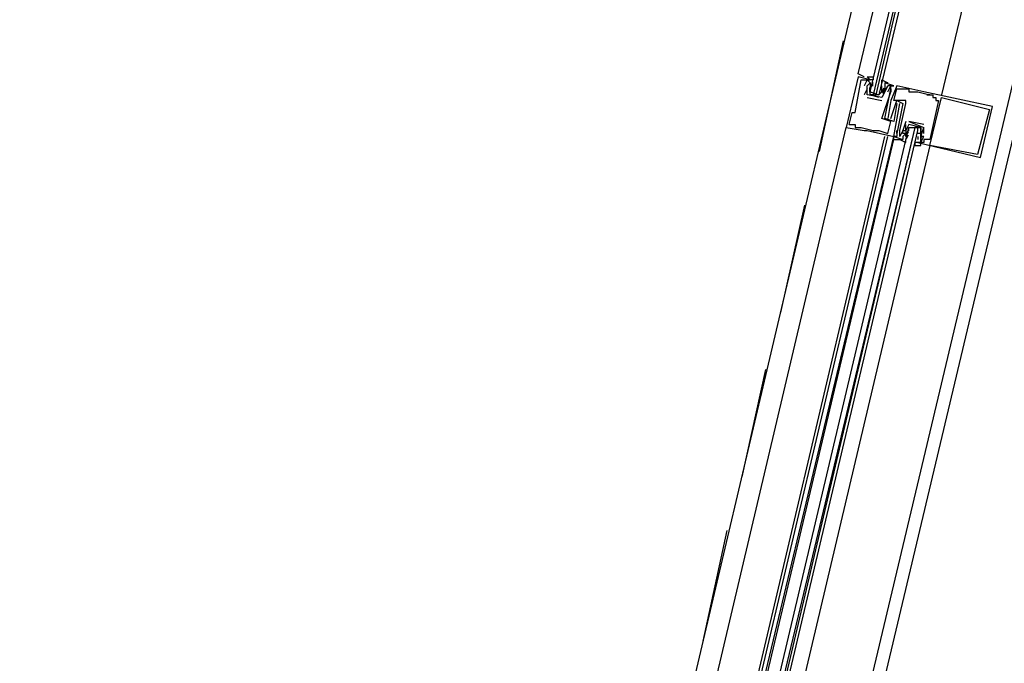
# Model space of a CAD drawing. Header units: feet. Extents: x -79 to 198, y -22 to 181.
# Tile 68 of 256: x 99.09 to 103.49, y 23.63 to 26.5. Entities that reach past the tile are written whole.
import ezdxf

# ---------------------------------------------------------------- set-up
doc = ezdxf.new("R2010")
doc.units = ezdxf.units.FT
doc.layers.add('A-LINEA', color=7, linetype='CONTINUOUS')

msp = doc.modelspace()

# ---------------------------------------------------------------- linework, layer by layer
at = {"layer": 'A-LINEA'}
for p, q in [((103.68, 30.2311), (101.76, 22.0844)), ((104.44, 30.0444), (102.5067, 21.9111)), ((102.7733, 26.4044), (102.6667, 25.9111)), ((102.8933, 26.2311), (102.84, 26.2444)), ((102.84, 26.2444), (102.84, 26.2444)), ((102.8533, 26.2311), (102.8533, 26.2311)), ((102.8667, 26.2311), (102.8667, 26.2311)), ((102.88, 26.2311), (102.88, 26.2311)), ((102.8933, 26.2311), (102.8933, 26.2311)), ((102.9067, 26.2311), (102.9067, 26.2311)), ((102.8667, 26.2044), (102.8667, 26.2044)), ((102.88, 26.1911), (102.8667, 26.1644)), ((102.88, 26.2044), (102.88, 26.2044)), ((102.88, 26.2044), (102.88, 26.2044)), ((102.88, 26.1911), (102.88, 26.1911)), ((102.8925, 26.1755), (102.8919, 26.1959)), ((102.8932, 26.1813), (102.8922, 26.1932)), ((102.8933, 26.2178), (102.8933, 26.2178)), ((102.8933, 26.2178), (102.8933, 26.2044)), ((102.8933, 26.2044), (102.8933, 26.2044)), ((102.8933, 26.1911), (102.8933, 26.1911)), ((102.9065, 26.208), (102.9055, 26.2199)), ((102.9059, 26.2027), (102.9056, 26.221)), ((102.9467, 26.2044), (102.9467, 26.2044)), ((102.9467, 26.1911), (102.9467, 26.2044)), ((102.9467, 26.1911), (102.9467, 26.1911)), ((102.958, 26.1883), (102.9484, 26.1703)), ((102.9552, 26.1933), (102.9489, 26.1832)), ((102.96, 26.2178), (102.96, 26.2178)), ((102.96, 26.1911), (102.96, 26.1911)), ((102.9703, 26.2004), (102.9618, 26.1841)), ((102.9733, 26.2044), (102.9733, 26.2044)), ((102.9867, 26.2044), (102.9867, 26.2044)), ((102.9867, 26.2044), (102.9867, 26.2044)), ((102.9867, 26.1911), (102.9867, 26.1911)), ((103, 26.2044), (103, 26.2044)), ((103.0133, 26.2044), (103.0133, 26.2044)), ((103.0133, 26.1911), (103.0133, 26.1911)), ((103.0667, 26.1911), (103.0667, 26.1911)), ((102.8667, 26.1644), (102.8667, 26.1644)), ((102.88, 26.1644), (102.88, 26.1644)), ((102.88, 26.1644), (102.88, 26.1644)), ((102.88, 26.1511), (102.9467, 26.1378)), ((102.88, 26.1511), (102.88, 26.1511)), ((102.8933, 26.1778), (102.8933, 26.1778)), ((102.9333, 26.1511), (102.8933, 26.1644)), ((102.9067, 26.1644), (102.92, 26.1644)), ((102.9333, 26.1778), (102.9333, 26.1778)), ((102.9467, 26.1511), (102.9467, 26.1511)), ((102.9467, 26.1511), (102.9467, 26.1511)), ((102.9467, 26.1378), (102.9467, 26.1378)), ((102.9552, 26.18), (102.9489, 26.1698)), ((102.96, 26.1778), (102.96, 26.1778)), ((102.96, 26.1778), (102.96, 26.1778)), ((102.9733, 26.1778), (102.9733, 26.1778)), ((102.9867, 26.1778), (102.9867, 26.1778)), ((102.9867, 26.1778), (102.9867, 26.1778)), ((102.9867, 26.1378), (102.9867, 26.1378)), ((103, 26.1378), (103, 26.1378)), ((103.0133, 26.1378), (103.0133, 26.1378)), ((103.0533, 26.1378), (103.0533, 26.1378)), ((103.0667, 26.1778), (103.0667, 26.1778)), ((103.08, 26.1778), (103.08, 26.1778)), ((103.0933, 26.1778), (103.0933, 26.1778)), ((103.1067, 26.1778), (103.1067, 26.1778)), ((103.1333, 26.1778), (103.1333, 26.1778)), ((103.1467, 26.1644), (103.1467, 26.1644)), ((103.16, 26.1644), (103.16, 26.1644)), ((103.16, 26.1644), (103.16, 26.1644)), ((103.1733, 26.1644), (103.1733, 26.1644)), ((103.1733, 26.1511), (103.1733, 26.1511)), ((103.1867, 26.1511), (103.1867, 26.1511)), ((103.1867, 26.1378), (103.1867, 26.1378)), ((103.2, 26.1378), (103.2, 26.1378)), ((103.2133, 26.1511), (103.2133, 26.1511)), ((103.0133, 26.1244), (103.0133, 26.1244)), ((103.0267, 26.1244), (103.0267, 26.1244)), ((103.04, 26.1244), (103.04, 26.1244)), ((103.0533, 26.1244), (103.0533, 26.1244)), ((103.4267, 26.0978), (103.4267, 26.0978)), ((103.44, 26.1111), (103.44, 26.1111)), ((102.8133, 26.0844), (102.8133, 26.0844)), ((102.8267, 26.0844), (102.8267, 26.0844)), ((102.9467, 26.0578), (102.9467, 26.0578)), ((102.96, 26.0578), (102.96, 26.0578)), ((102.9733, 26.0578), (102.9733, 26.0578)), ((102.9867, 26.0578), (102.9867, 26.0578)), ((101.9467, 22.4578), (102.7867, 26.0178)), ((102.7867, 26.0178), (102.7867, 26.0178)), ((102.8, 26.0311), (102.8, 26.0311)), ((102.8267, 26.0311), (102.8267, 26.0311)), ((102.8267, 26.0178), (102.8267, 26.0178)), ((102.84, 26.0178), (102.84, 26.0178)), ((102.8533, 26.0178), (102.8533, 26.0178)), ((102.8667, 26.0044), (102.8667, 26.0044)), ((102.88, 26.0044), (102.88, 26.0044)), ((102.9067, 26.0044), (102.9067, 26.0044)), ((102.92, 26.0044), (102.92, 26.0044)), ((102.9333, 26.0044), (102.9333, 26.0044)), ((102.9867, 26.0444), (102.9867, 26.0444)), ((103, 26.0444), (103, 26.0444)), ((103.0133, 26.0044), (103.0133, 26.0044)), ((103.0133, 26.0044), (103.0133, 26.0044)), ((103.0267, 26.0044), (103.0267, 26.0044)), ((103.04, 26.0044), (103.04, 26.0044)), ((103.04, 26.0044), (103.04, 26.0044)), ((103.0533, 26.0444), (103.0533, 26.0444)), ((103.0533, 26.0311), (103.0533, 26.0311)), ((103.0533, 26.0044), (103.0533, 26.0044)), ((103.1333, 26.0311), (103.0667, 26.0444)), ((103.0667, 26.0444), (103.1333, 26.0178)), ((103.0667, 26.0444), (103.0667, 26.0444)), ((103.0667, 26.0444), (103.0667, 26.0444)), ((103.0667, 26.0311), (103.0667, 26.0311)), ((103.0667, 26.0311), (103.0667, 26.0311)), ((103.0667, 26.0178), (103.0667, 26.0178)), ((103.0667, 26.0044), (103.0667, 26.0044)), ((103.08, 26.0178), (103.0933, 26.0178)), ((103.12, 26.0178), (103.12, 26.0178)), ((103.12, 26.0178), (103.12, 26.0178)), ((103.12, 25.9778), (103.1333, 26.0178)), ((103.1333, 26.0311), (103.1333, 26.0311)), ((103.1333, 25.9911), (103.1333, 26.0178)), ((103.1333, 26.0178), (103.1333, 26.0178)), ((102.12, 22.4178), (102.96, 25.9778)), ((102.1333, 22.4178), (102.9733, 25.9778)), ((102.1467, 22.4178), (103, 25.9778)), ((102.16, 22.4178), (103, 25.9644)), ((102.9733, 25.9911), (102.9733, 25.9911)), ((103, 25.9644), (103, 25.9778)), ((103, 25.9778), (103, 25.9778)), ((103, 25.9778), (103, 25.9778)), ((103, 25.9644), (103, 25.9778)), ((103, 25.9644), (103, 25.9778)), ((103.0133, 25.9911), (103.0133, 25.9911)), ((103.0133, 25.9911), (103.0133, 25.9911)), ((103.0133, 25.9778), (103.0133, 25.9778)), ((103.0267, 25.9778), (103.0267, 25.9778)), ((103.04, 25.9911), (103.04, 25.9911)), ((103.04, 25.9644), (103.04, 25.9644)), ((103.0533, 25.9911), (103.0533, 25.9911)), ((103.0533, 25.9911), (103.0533, 25.9911)), ((103.0533, 25.9778), (103.0533, 25.9911)), ((103.0533, 25.9778), (103.0533, 25.9778)), ((103.0553, 25.9806), (103.0649, 25.9986)), ((103.0564, 25.9685), (103.0648, 25.9848)), ((103.0582, 25.9889), (103.0644, 25.999)), ((103.0582, 25.9756), (103.0644, 25.9857)), ((103.1067, 25.9911), (103.1067, 25.9911)), ((103.1067, 25.9778), (103.1067, 25.9644)), ((103.1067, 25.9778), (103.1067, 25.9778)), ((103.1067, 25.9644), (103.1067, 25.9644)), ((103.12, 25.9778), (103.12, 25.9778)), ((103.12, 25.9778), (103.12, 25.9778)), ((103.12, 25.9644), (103.12, 25.9644)), ((103.1201, 25.9876), (103.1212, 25.9757)), ((103.1201, 25.9742), (103.1212, 25.9624)), ((103.1208, 25.9662), (103.1211, 25.9479)), ((103.1209, 25.9934), (103.1214, 25.973)), ((103.1333, 25.9911), (103.1333, 25.9911)), ((103.1333, 25.9778), (103.1333, 25.9778)), ((103.1333, 25.9778), (103.1333, 25.9778)), ((103.1333, 25.9644), (103.1333, 25.9644)), ((103.16, 25.9644), (103.16, 25.9644)), ((103.16, 25.9378), (102.32, 22.3778)), ((103.1067, 25.9511), (103.1067, 25.9511)), ((103.12, 25.9511), (103.12, 25.9511)), ((103.1333, 25.9511), (103.1333, 25.9511)), ((103.16, 25.9378), (103.16, 25.9378)), ((103.3733, 25.8978), (103.3733, 25.8978)), ((103.3867, 25.8844), (103.3867, 25.8844)), ((102.6, 25.6711), (102.4933, 25.1911)), ((102.4267, 24.9378), (102.32, 24.4578)), ((102.2533, 24.2178), (102.1467, 23.7244))]:
    msp.add_line(p, q, dxfattribs=at)
for points in [[(104.1467, 30.1111), (103.7333, 28.3378), (103.2133, 26.1644)], [(102.8667, 26.2444), (102.8667, 26.2444), (102.84, 26.2578), (103.36, 28.4311)], [(103.4667, 28.4044), (102.9333, 26.1644), (102.92, 26.1644), (103.44, 28.4044), (102.9067, 26.1644), (102.8933, 26.1644), (102.8933, 26.1778), (103.4267, 28.4178)], [(104.0133, 27.9911), (103.44, 25.5911), (102.8667, 23.1778), (102.2933, 20.7511), (101.84, 20.8578), (101.3867, 20.9644), (100.9467, 21.0711), (100.52, 21.1778), (100.1067, 21.2711), (99.6933, 21.3644), (99.3067, 21.4578), (98.92, 21.5511)], [(102.84, 26.2444), (102.7867, 26.0178), (102.8667, 26.0044), (102.88, 26.0044), (103, 25.9778), (103.0267, 26.1244), (103.0267, 26.1244)], [(102.8, 26.0311), (102.8133, 26.0844), (102.8267, 26.0844), (102.8533, 26.2311), (102.8667, 26.2311), (102.88, 26.2311), (102.8667, 26.2044)], [(102.8667, 26.2444), (102.8667, 26.2444), (102.84, 26.2578)], [(102.8667, 26.2444), (102.8667, 26.2444), (102.84, 26.2578)], [(102.88, 26.1644), (102.88, 26.1911), (102.88, 26.2044), (102.8933, 26.2178), (102.88, 26.2311), (102.8933, 26.2311), (102.88, 26.2444), (102.9067, 26.2444), (102.9067, 26.2311), (102.8933, 26.2311)], [(102.9467, 26.2178), (102.9467, 26.2311), (102.9733, 26.2178), (102.96, 26.2178), (102.96, 26.2044), (102.96, 26.1911), (102.9467, 26.1778), (102.9333, 26.1644)], [(102.96, 26.1911), (102.96, 26.1778), (102.9467, 26.1511), (102.88, 26.1644), (102.88, 26.2044), (102.8933, 26.2178), (102.8933, 26.2178)], [(102.8933, 26.2044), (102.8933, 26.1911), (102.8933, 26.1778), (102.9333, 26.1644), (102.9467, 26.1778), (102.9467, 26.1911)], [(102.9733, 26.1778), (102.9867, 26.2044), (102.9733, 26.2044), (102.96, 26.1778), (102.96, 26.1778), (102.9467, 26.1511), (102.9467, 26.1511)], [(103.0133, 26.1244), (103, 26.0444), (102.96, 26.0578), (102.9867, 26.1911), (102.9867, 26.1778), (102.9867, 26.2044), (103, 26.2044), (102.96, 26.2178)], [(103.1067, 25.9511), (103.3867, 25.8844), (103.44, 26.1111), (103.1333, 26.1778), (103.0133, 26.2044), (102.9867, 26.1378), (102.9733, 26.0578)], [(103.0267, 26.0044), (103.0533, 26.1244), (103.0533, 26.1378), (103, 26.1378), (103.0133, 26.1911), (103.0667, 26.1911), (103.0667, 26.1778), (103.08, 26.1778), (103.0933, 26.1778), (103.1067, 26.1778), (103.16, 26.1644), (103.1467, 26.1644), (103.16, 26.1644), (103.1733, 26.1644), (103.1733, 26.1511), (103.1867, 26.1511), (103.1867, 26.1378), (103.2, 26.1378), (103.16, 25.9644), (103.1333, 25.9644), (103.1333, 25.9511), (103.12, 25.9511), (103.1333, 25.9778), (103.1333, 25.9778)], [(102.8, 26.0311), (102.8267, 26.0311), (102.8267, 26.0178), (102.84, 26.0178), (102.8533, 26.0178), (102.9067, 26.0044), (102.92, 26.0044), (102.9333, 26.0044), (102.9733, 25.9911), (102.9867, 26.0444), (102.9467, 26.0578), (102.9867, 26.1778), (102.9867, 26.1778)], [(102.9867, 26.0578), (103.0133, 26.1378), (103.04, 26.1244), (103.0133, 25.9911), (103.0133, 26.0044), (103.0133, 25.9911), (103.0133, 25.9778), (103, 25.9778), (103.04, 25.9644)], [(103.4267, 26.0978), (103.3733, 25.8978), (103.16, 25.9378), (103.2133, 26.1511), (103.4267, 26.0978)], [(102.2133, 22.4044), (103.0667, 26.0178), (103.08, 26.0178), (103.0933, 26.0178), (102.2267, 22.3911)], [(102.2533, 22.3911), (103.1067, 26.0044), (103.1067, 26.0178), (103.0933, 26.0178), (102.24, 22.3911)], [(103.0533, 26.0444), (103.04, 26.0044), (103.04, 26.0044), (103.0267, 25.9778), (103.0267, 26.0044)], [(103.0667, 26.0311), (103.0533, 26.0044), (103.0533, 25.9911), (103.04, 25.9778), (103.04, 25.9644), (103.0267, 25.9644), (103.0533, 25.9511), (103.0533, 25.9644)], [(103.0533, 25.9911), (103.04, 25.9911), (103.04, 26.0044), (103.0533, 26.0044), (103.0533, 26.0311)], [(103.0533, 25.9911), (103.0667, 26.0044), (103.0667, 26.0178), (103.12, 26.0178), (103.12, 25.9911), (103.1067, 25.9911)], [(103.1067, 25.9511), (103.0933, 25.9511), (103.0933, 25.9378), (103.12, 25.9378), (103.12, 25.9511), (103.1067, 25.9511), (103.12, 25.9511), (103.12, 25.9644), (103.12, 25.9778), (103.12, 25.9911), (103.12, 26.0178), (103.0667, 26.0311)], [(103, 25.9644), (103.0267, 25.9644), (103.0267, 25.9644)], [(103, 25.9644), (103.0267, 25.9644), (103.0267, 25.9644)], [(103, 25.9644), (103.0267, 25.9644), (103.0267, 25.9644)], [(103.12, 25.9778), (103.1333, 25.9778), (103.12, 25.9778), (103.12, 25.9644)]]:
    msp.add_lwpolyline(points, dxfattribs=at)

doc.saveas('drawing.dxf')
